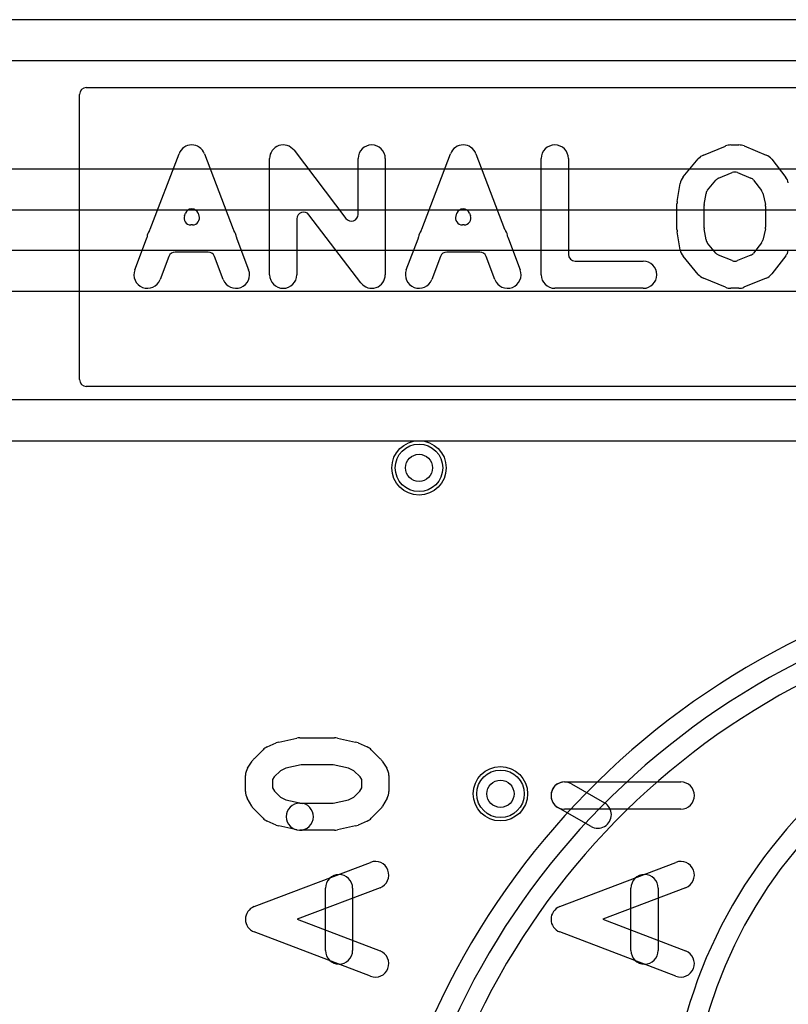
# Model space of a CAD drawing. Extents: x 0 to 57.1, y 0 to 59.8.
# Tile 11 of 45: x 37.1 to 42.7, y 12.4 to 19.7. Entities that reach past the tile are written whole.
import ezdxf

# ---------------------------------------------------------------- set-up
doc = ezdxf.new("R2010")
doc.units = 0
for name, color, linetype in [('Hole', 1, 'CONTINUOUS'), ('L1', 3, 'CONTINUOUS'), ('L2', 3, 'CONTINUOUS'), ('L3', 3, 'CONTINUOUS'), ('L4', 3, 'CONTINUOUS'), ('PartsSilk-A', 221, 'CONTINUOUS'), ('Resist-A', 2, 'CONTINUOUS'), ('Resist-B', 2, 'CONTINUOUS'), ('Silk-A', 140, 'CONTINUOUS')]:
    doc.layers.add(name, color=color, linetype=linetype)

msp = doc.modelspace()

# ---------------------------------------------------------------- linework, layer by layer
at = {"layer": 'Hole'}
for centre in [(40, 16.4), (40.6, 14)]:
    msp.add_circle(centre, 0.1, dxfattribs=at)
at = {"layer": 'L1'}
for p, q in [((45.2, 19.70004), (29.1, 19.70004)), ((29.1, 19.4), (45.2, 19.4)), ((45.2, 18.6), (29.1, 18.6)), ((29.82503, 18.29996), (45.2, 18.29996)), ((51.9, 18.00004), (30.7, 18.00004)), ((30.7, 17.7), (51.9, 17.7)), ((51.9, 16.9), (30.7, 16.9)), ((31.2, 16.59996), (51.9, 16.59996))]:
    msp.add_line(p, q, dxfattribs=at)
for centre in [(40, 16.4), (40.6, 14)]:
    msp.add_circle(centre, 0.2, dxfattribs=at)
for centre, radius, start, end in [((45.32126, 9.99999), 5.72505, 90.0001, 164.999913), ((45.32125, 10), 5.575, 90, 165.000042), ((45.32125, 10), 5.425, 90, 165.00004), ((45.41, 11.4), 3.575, 90, 180), ((45.41, 11.4), 3.425, 90, 180)]:
    msp.add_arc(centre, radius, start, end, dxfattribs=at)
at = {"layer": 'L2'}
for centre in [(40, 16.4), (40.6, 14)]:
    msp.add_circle(centre, 0.2, dxfattribs=at)
at = {"layer": 'L3'}
for centre in [(40, 16.4), (40.6, 14)]:
    msp.add_circle(centre, 0.2, dxfattribs=at)
at = {"layer": 'L4'}
for centre in [(40, 16.4), (40.6, 14)]:
    msp.add_circle(centre, 0.2, dxfattribs=at)
at = {"layer": 'PartsSilk-A'}
for p, q in [((37.5, 17.05), (37.5, 19.15)), ((37.55, 19.2), (47.25, 19.2)), ((42.2963, 18.77778), (42.35556, 18.77778)), ((38.02107, 18.15842), (38.23248, 18.71338)), ((38.41938, 18.71338), (38.63079, 18.15843)), ((39.07954, 18.73838), (39.46208, 18.2363)), ((40.02107, 18.15842), (40.23248, 18.71338)), ((40.41938, 18.71338), (40.63079, 18.15843)), ((42.09547, 18.70366), (42.25746, 18.76993)), ((42.39398, 18.7701), (42.55639, 18.70366)), ((38.9, 17.82222), (38.9, 18.67778)), ((39.55185, 18.26661), (39.55185, 18.67778)), ((39.75185, 18.67778), (39.75185, 17.82222)), ((40.9, 17.82222), (40.9, 18.67778)), ((41.1, 18.67778), (41.1, 17.97222)), ((41.9454, 18.5418), (42.05651, 18.67513)), ((42.59746, 18.6725), (42.70116, 18.53917)), ((42.20573, 18.53269), (42.30685, 18.57406)), ((42.32578, 18.57778), (42.32606, 18.57778)), ((42.34499, 18.57406), (42.44362, 18.53371)), ((41.90136, 18.36088), (41.92358, 18.49422)), ((42.12508, 18.44501), (42.18626, 18.51842)), ((42.46415, 18.51813), (42.52258, 18.44302)), ((42.10068, 18.34024), (42.11417, 18.42122)), ((42.53192, 18.42316), (42.55066, 18.33882)), ((41.9, 18.15556), (41.9, 18.34444)), ((38.27253, 18.25669), (38.27921, 18.27422)), ((38.37266, 18.27422), (38.37934, 18.25669)), ((40.27253, 18.25669), (40.27921, 18.27422)), ((40.37266, 18.27422), (40.37934, 18.25669)), ((42.1, 18.16798), (42.1, 18.33202)), ((42.55185, 18.32797), (42.55185, 18.17203)), ((39.1, 18.23339), (39.1, 17.82222)), ((39.57231, 17.76162), (39.18977, 18.2637)), ((38.33261, 18.18889), (38.31925, 18.18889)), ((40.33261, 18.18889), (40.31925, 18.18889)), ((41.92358, 18.00578), (41.90136, 18.13912)), ((42.11417, 18.07879), (42.10068, 18.15976)), ((42.55066, 18.16118), (42.53192, 18.07684)), ((37.90655, 17.85782), (37.99387, 18.08702)), ((38.65799, 18.08699), (38.7453, 17.85782)), ((39.90655, 17.85782), (39.99387, 18.08702)), ((40.65799, 18.08699), (40.7453, 17.85782)), ((42.18626, 17.98158), (42.12508, 18.05499)), ((42.52258, 18.05698), (42.46415, 17.98187)), ((38.44689, 17.98889), (38.20497, 17.98889)), ((40.44689, 17.98889), (40.20497, 17.98889)), ((38.15824, 17.95669), (38.09345, 17.78662)), ((38.5584, 17.78662), (38.49362, 17.95669)), ((40.15824, 17.95669), (40.09345, 17.78662)), ((40.5584, 17.78662), (40.49362, 17.95669)), ((41.15, 17.92222), (41.65185, 17.92222)), ((42.05651, 17.82487), (41.9454, 17.9582)), ((42.30686, 17.92594), (42.20574, 17.96731)), ((42.32607, 17.92222), (42.32579, 17.92222)), ((42.44362, 17.96629), (42.345, 17.92594)), ((42.70116, 17.96083), (42.59746, 17.8275)), ((42.25844, 17.72967), (42.09547, 17.79634)), ((42.55639, 17.79634), (42.39343, 17.72967)), ((41.65185, 17.72222), (41, 17.72222)), ((42.35556, 17.72222), (42.2963, 17.72222)), ((47.25, 17), (37.55, 17)), ((38.88161, 14.34508), (38.94828, 14.37471)), ((38.9672, 14.38095), (39.10053, 14.41058)), ((39.12222, 14.41296), (39.37778, 14.41296)), ((39.39947, 14.41058), (39.5328, 14.38095)), ((39.55172, 14.37471), (39.61839, 14.34508)), ((38.78485, 14.25775), (38.85151, 14.32441)), ((39.64849, 14.32441), (39.71515, 14.25775)), ((38.73811, 14.18927), (38.77145, 14.24112)), ((39.1332, 14.21296), (39.02036, 14.18788)), ((39.3668, 14.21296), (39.1332, 14.21296)), ((39.47964, 14.18788), (39.3668, 14.21296)), ((39.72855, 14.24112), (39.76189, 14.18927)), ((38.9798, 14.16986), (38.93386, 14.12392)), ((39.02036, 14.18788), (38.9798, 14.16986)), ((39.5202, 14.16986), (39.47964, 14.18788)), ((39.56614, 14.12392), (39.5202, 14.16986)), ((38.72222, 14.01667), (38.72222, 14.13519)), ((38.93386, 14.12392), (38.92222, 14.10581)), ((38.92222, 14.10581), (38.92222, 14.04287)), ((39.57778, 14.10581), (39.56614, 14.12392)), ((39.57778, 14.04287), (39.57778, 14.10581)), ((39.77778, 14.13519), (39.77778, 14.01667)), ((41.07222, 14.08704), (41.92778, 14.08704)), ((41.12212, 14.0737), (41.36657, 13.93296)), ((38.92222, 14.04287), (38.93598, 14.01841)), ((38.93598, 14.01841), (38.9798, 13.97458)), ((39.5202, 13.97458), (39.56402, 14.01841)), ((39.56402, 14.01841), (39.57778, 14.04287)), ((38.76841, 13.90838), (38.73507, 13.96764)), ((38.9798, 13.97458), (39.02036, 13.95656)), ((39.02036, 13.95656), (39.14391, 13.9291)), ((39.12222, 13.93148), (39.3668, 13.93148)), ((39.3668, 13.93148), (39.47964, 13.95656)), ((39.47964, 13.95656), (39.5202, 13.97458)), ((39.76493, 13.96764), (39.73159, 13.90838)), ((38.8515, 13.82003), (38.78484, 13.8867)), ((39.71516, 13.8867), (39.6485, 13.82003)), ((41.26677, 13.75964), (41.02232, 13.90038)), ((41.92778, 13.88704), (41.07222, 13.88704)), ((38.94828, 13.76973), (38.88161, 13.79936)), ((39.61839, 13.79936), (39.55172, 13.76973)), ((39.10053, 13.73386), (38.9672, 13.76349)), ((39.37778, 13.73148), (39.12222, 13.73148)), ((39.5328, 13.76349), (39.39947, 13.73386)), ((38.78662, 13.16938), (39.64218, 13.4953)), ((41.03662, 13.16938), (41.89218, 13.4953)), ((39.71338, 13.3084), (39.10312, 13.07593)), ((39.31111, 12.8463), (39.31111, 13.30556)), ((39.51111, 13.30556), (39.51111, 12.8463)), ((41.96338, 13.3084), (41.35312, 13.07593)), ((41.56111, 12.8463), (41.56111, 13.30556)), ((41.76111, 13.30556), (41.76111, 12.8463)), ((39.10312, 13.07593), (39.71338, 12.84345)), ((41.35312, 13.07593), (41.96338, 12.84345)), ((39.64218, 12.65655), (38.78662, 12.98248)), ((41.89218, 12.65655), (41.03662, 12.98248))]:
    msp.add_line(p, q, dxfattribs=at)
for centre, radius, start, end in [((37.55, 19.15), 0.05, 90, 180), ((38.32593, 18.67778), 0.1, 20.854458, 159.145542), ((39, 18.67778), 0.1, 37.30308, 180), ((39.65185, 18.67778), 0.1, 0, 180), ((40.32593, 18.67778), 0.1, 20.854458, 159.145542), ((41, 18.67778), 0.1, 0, 180), ((42.2963, 18.67778), 0.1, 90, 112.649394), ((42.35556, 18.67778), 0.1, 67.522939, 90), ((42.23853, 18.81621), 0.05, -67.753869, -67.343112), ((42.41291, 18.81638), 0.05, -112.482355, -112.246131), ((42.13333, 18.61111), 0.1, 112.2483, 140.192962), ((42.51852, 18.61111), 0.1, 37.871466, 67.746396), ((42.32578, 18.52778), 0.05, 90, 112.249024), ((42.32606, 18.52778), 0.05, 67.753869, 90), ((42.02222, 18.47778), 0.1, 140.192962, 170.537678), ((42.22467, 18.48641), 0.05, 112.256736, 140.195108), ((42.42469, 18.48743), 0.05, 37.883025, 67.749569), ((42.62222, 18.47778), 0.1, 12.526943, 37.871466), ((42.16349, 18.413), 0.05, 140.192962, 170.540632), ((42.48311, 18.41232), 0.05, 12.52135, 37.876873), ((42, 18.34444), 0.1, 170.537678, 180), ((38.32594, 18.25642), 0.05, 20.856498, 159.147581), ((39.15, 18.23339), 0.05, 37.312195, 180), ((40.32594, 18.25642), 0.05, 20.856498, 159.147581), ((42.15, 18.33202), 0.05, 170.537678, 180), ((42.50185, 18.32798), 0.05, -0.011459, 12.526779), ((38.31925, 18.23889), 0.05, 159.143502, -90), ((38.33261, 18.23889), 0.05, -90, 20.850549), ((39.50185, 18.2666), 0.05, -142.695745, 0.011459), ((40.31925, 18.23889), 0.05, 159.143502, -90), ((40.33261, 18.23889), 0.05, -90, 20.850549), ((38.0963, 18.08889), 0.1, 144.39305, 173.903419), ((37.97435, 18.17622), 0.05, -35.60695, -20.856498), ((38.67751, 18.17623), 0.05, -159.143502, -144.39305), ((38.55556, 18.08889), 0.1, 6.084578, 35.611608), ((40.0963, 18.08889), 0.1, 144.39305, 173.903419), ((39.97435, 18.17622), 0.05, -35.60695, -20.856498), ((40.67751, 18.17623), 0.05, -159.143502, -144.39305), ((40.55556, 18.08889), 0.1, 6.084578, 35.611608), ((42, 18.15556), 0.1, 180, -170.537678), ((42.15, 18.16798), 0.05, 180, -170.540955), ((42.50185, 18.17203), 0.05, -12.532536, 0), ((37.94715, 18.10482), 0.05, -20.856498, -6.095972), ((38.70471, 18.10479), 0.05, -173.914207, -159.143502), ((39.94715, 18.10482), 0.05, -20.856498, -6.095972), ((40.70471, 18.10479), 0.05, -173.914207, -159.143502), ((42.16349, 18.087), 0.05, -170.548981, -140.193757), ((42.48311, 18.08769), 0.05, -37.885032, -12.527535), ((38.20496, 17.93889), 0.05, 89.988541, 159.143502), ((38.4469, 17.93889), 0.05, 20.853162, 90.011459), ((40.20496, 17.93889), 0.05, 89.988541, 159.143502), ((40.4469, 17.93889), 0.05, 20.853162, 90.011459), ((42.02222, 18.02222), 0.1, -170.537678, -140.192962), ((42.22467, 18.01359), 0.05, -140.192962, -112.249024), ((42.42468, 18.01257), 0.05, -67.743264, -37.879615), ((42.62222, 18.02222), 0.1, -37.871466, -12.526943), ((41.15, 17.97222), 0.05, 180, -90), ((41.65185, 17.82222), 0.1, -90, 90), ((42.32579, 17.97222), 0.05, -112.246131, -90), ((42.32607, 17.97222), 0.05, -90, -67.749734), ((38, 17.82222), 0.1, 159.145542, -20.854458), ((38.65185, 17.82222), 0.1, -159.145542, 20.854458), ((40, 17.82222), 0.1, 159.145542, -20.854458), ((40.65185, 17.82222), 0.1, -159.145542, 20.854458), ((39, 17.82222), 0.1, 180, 0), ((39.65185, 17.82222), 0.1, -142.69692, 0), ((41, 17.82222), 0.1, 180, -90), ((42.13333, 17.88889), 0.1, -140.192962, -112.248301), ((42.51852, 17.88889), 0.1, -67.746396, -37.871466), ((42.2963, 17.82222), 0.1, -112.2483, -90), ((42.35556, 17.82222), 0.1, -90, -67.746396), ((37.55, 17.05), 0.05, 180, -90), ((38.98889, 14.28333), 0.1, 102.526943, 113.960744), ((39.12222, 14.31296), 0.1, 90, 102.526943), ((39.37778, 14.31296), 0.1, 77.473057, 90), ((39.51111, 14.28333), 0.1, 66.039256, 77.473057), ((38.92222, 14.2537), 0.1, 113.960744, 135), ((39.57778, 14.2537), 0.1, 45, 66.039256), ((38.85556, 14.18704), 0.1, 135, 147.260298), ((39.64444, 14.18704), 0.1, 32.739702, 45), ((38.82222, 14.13519), 0.1, 147.260298, 180), ((39.67778, 14.13519), 0.1, 0, 32.739702), ((41.07222, 13.98704), 0.1, 60.066081, -119.930818), ((41.07222, 13.98704), 0.1, 90, -90), ((41.92778, 13.98704), 0.1, -90, 90), ((38.82222, 14.01667), 0.1, 180, -150.638189), ((39.67778, 14.01667), 0.1, -29.361811, 0), ((39.12222, 13.83148), 0.1, 90, -90), ((39.12222, 13.83148), 0.1, -102.526943, 77.470737), ((41.31667, 13.8463), 0.1, -119.933919, 60.069182), ((38.85556, 13.95741), 0.1, -150.638189, -135.004051), ((39.64444, 13.95741), 0.1, -44.995949, -29.361811), ((38.92222, 13.89074), 0.1, -135.004051, -113.960744), ((39.57778, 13.89074), 0.1, -66.039256, -44.995949), ((38.98889, 13.86111), 0.1, -113.960744, -102.526943), ((39.37778, 13.83148), 0.1, -90, -77.473057), ((39.51111, 13.86111), 0.1, -77.473057, -66.039256), ((39.67778, 13.40185), 0.1, -69.145542, 110.854012), ((41.92778, 13.40185), 0.1, -69.145542, 110.854012), ((39.41111, 13.30556), 0.1, 0, 180), ((41.66111, 13.30556), 0.1, 0, 180), ((38.82222, 13.07593), 0.1, 110.854458, -110.854597), ((41.07222, 13.07593), 0.1, 110.854458, -110.854597), ((39.41111, 12.8463), 0.1, 180, 0), ((39.67778, 12.75), 0.1, -110.854458, 69.145403), ((41.66111, 12.8463), 0.1, 180, 0), ((41.92778, 12.75), 0.1, -110.854458, 69.145403)]:
    msp.add_arc(centre, radius, start, end, dxfattribs=at)
at = {"layer": 'Resist-A'}
for centre in [(40, 16.4), (40.6, 14)]:
    msp.add_circle(centre, 0.175, dxfattribs=at)
at = {"layer": 'Resist-B'}
for centre in [(40, 16.4), (40.6, 14)]:
    msp.add_circle(centre, 0.175, dxfattribs=at)
at = {"layer": 'Silk-A'}
for p, q in [((37.5, 17.05), (37.5, 19.15)), ((37.55, 19.2), (47.25, 19.2)), ((42.2963, 18.77778), (42.35556, 18.77778)), ((38.02107, 18.15842), (38.23248, 18.71338)), ((38.41938, 18.71338), (38.63079, 18.15843)), ((39.07954, 18.73838), (39.46208, 18.2363)), ((40.02107, 18.15842), (40.23248, 18.71338)), ((40.41938, 18.71338), (40.63079, 18.15843)), ((42.09547, 18.70366), (42.25746, 18.76993)), ((42.39398, 18.7701), (42.55639, 18.70366)), ((38.9, 17.82222), (38.9, 18.67778)), ((39.55185, 18.26661), (39.55185, 18.67778)), ((39.75185, 18.67778), (39.75185, 17.82222)), ((40.9, 17.82222), (40.9, 18.67778)), ((41.1, 18.67778), (41.1, 17.97222)), ((41.9454, 18.5418), (42.05651, 18.67513)), ((42.59746, 18.6725), (42.70116, 18.53917)), ((42.20573, 18.53269), (42.30685, 18.57406)), ((42.32578, 18.57778), (42.32606, 18.57778)), ((42.34499, 18.57406), (42.44362, 18.53371)), ((41.90136, 18.36088), (41.92358, 18.49422)), ((42.12508, 18.44501), (42.18626, 18.51842)), ((42.46415, 18.51813), (42.52258, 18.44302)), ((42.10068, 18.34024), (42.11417, 18.42122)), ((42.53192, 18.42316), (42.55066, 18.33882)), ((41.9, 18.15556), (41.9, 18.34444)), ((38.27253, 18.25669), (38.27921, 18.27422)), ((38.37266, 18.27422), (38.37934, 18.25669)), ((40.27253, 18.25669), (40.27921, 18.27422)), ((40.37266, 18.27422), (40.37934, 18.25669)), ((42.1, 18.16798), (42.1, 18.33202)), ((42.55185, 18.32797), (42.55185, 18.17203)), ((39.1, 18.23339), (39.1, 17.82222)), ((39.57231, 17.76162), (39.18977, 18.2637)), ((38.33261, 18.18889), (38.31925, 18.18889)), ((40.33261, 18.18889), (40.31925, 18.18889)), ((41.92358, 18.00578), (41.90136, 18.13912)), ((42.11417, 18.07879), (42.10068, 18.15976)), ((42.55066, 18.16118), (42.53192, 18.07684)), ((37.90655, 17.85782), (37.99387, 18.08702)), ((38.65799, 18.08699), (38.7453, 17.85782)), ((39.90655, 17.85782), (39.99387, 18.08702)), ((40.65799, 18.08699), (40.7453, 17.85782)), ((42.18626, 17.98158), (42.12508, 18.05499)), ((42.52258, 18.05698), (42.46415, 17.98187)), ((38.44689, 17.98889), (38.20497, 17.98889)), ((40.44689, 17.98889), (40.20497, 17.98889)), ((38.15824, 17.95669), (38.09345, 17.78662)), ((38.5584, 17.78662), (38.49362, 17.95669)), ((40.15824, 17.95669), (40.09345, 17.78662)), ((40.5584, 17.78662), (40.49362, 17.95669)), ((41.15, 17.92222), (41.65185, 17.92222)), ((42.05651, 17.82487), (41.9454, 17.9582)), ((42.30686, 17.92594), (42.20574, 17.96731)), ((42.32607, 17.92222), (42.32579, 17.92222)), ((42.44362, 17.96629), (42.345, 17.92594)), ((42.70116, 17.96083), (42.59746, 17.8275)), ((42.25844, 17.72967), (42.09547, 17.79634)), ((42.55639, 17.79634), (42.39343, 17.72967)), ((41.65185, 17.72222), (41, 17.72222)), ((42.35556, 17.72222), (42.2963, 17.72222)), ((47.25, 17), (37.55, 17)), ((38.88161, 14.34508), (38.94828, 14.37471)), ((38.9672, 14.38095), (39.10053, 14.41058)), ((39.12222, 14.41296), (39.37778, 14.41296)), ((39.39947, 14.41058), (39.5328, 14.38095)), ((39.55172, 14.37471), (39.61839, 14.34508)), ((38.78485, 14.25775), (38.85151, 14.32441)), ((39.64849, 14.32441), (39.71515, 14.25775)), ((38.73811, 14.18927), (38.77145, 14.24112)), ((39.1332, 14.21296), (39.02036, 14.18788)), ((39.3668, 14.21296), (39.1332, 14.21296)), ((39.47964, 14.18788), (39.3668, 14.21296)), ((39.72855, 14.24112), (39.76189, 14.18927)), ((38.9798, 14.16986), (38.93386, 14.12392)), ((39.02036, 14.18788), (38.9798, 14.16986)), ((39.5202, 14.16986), (39.47964, 14.18788)), ((39.56614, 14.12392), (39.5202, 14.16986)), ((38.72222, 14.01667), (38.72222, 14.13519)), ((38.93386, 14.12392), (38.92222, 14.10581)), ((38.92222, 14.10581), (38.92222, 14.04287)), ((39.57778, 14.10581), (39.56614, 14.12392)), ((39.57778, 14.04287), (39.57778, 14.10581)), ((39.77778, 14.13519), (39.77778, 14.01667)), ((41.07222, 14.08704), (41.92778, 14.08704)), ((41.12212, 14.0737), (41.36657, 13.93296)), ((38.92222, 14.04287), (38.93598, 14.01841)), ((38.93598, 14.01841), (38.9798, 13.97458)), ((39.5202, 13.97458), (39.56402, 14.01841)), ((39.56402, 14.01841), (39.57778, 14.04287)), ((38.76841, 13.90838), (38.73507, 13.96764)), ((38.9798, 13.97458), (39.02036, 13.95656)), ((39.02036, 13.95656), (39.14391, 13.9291)), ((39.12222, 13.93148), (39.3668, 13.93148)), ((39.3668, 13.93148), (39.47964, 13.95656)), ((39.47964, 13.95656), (39.5202, 13.97458)), ((39.76493, 13.96764), (39.73159, 13.90838)), ((38.8515, 13.82003), (38.78484, 13.8867)), ((39.71516, 13.8867), (39.6485, 13.82003)), ((41.26677, 13.75964), (41.02232, 13.90038)), ((41.92778, 13.88704), (41.07222, 13.88704)), ((38.94828, 13.76973), (38.88161, 13.79936)), ((39.61839, 13.79936), (39.55172, 13.76973)), ((39.10053, 13.73386), (38.9672, 13.76349)), ((39.37778, 13.73148), (39.12222, 13.73148)), ((39.5328, 13.76349), (39.39947, 13.73386)), ((38.78662, 13.16938), (39.64218, 13.4953)), ((41.03662, 13.16938), (41.89218, 13.4953)), ((39.71338, 13.3084), (39.10312, 13.07593)), ((39.31111, 12.8463), (39.31111, 13.30556)), ((39.51111, 13.30556), (39.51111, 12.8463)), ((41.96338, 13.3084), (41.35312, 13.07593)), ((41.56111, 12.8463), (41.56111, 13.30556)), ((41.76111, 13.30556), (41.76111, 12.8463)), ((39.10312, 13.07593), (39.71338, 12.84345)), ((41.35312, 13.07593), (41.96338, 12.84345)), ((39.64218, 12.65655), (38.78662, 12.98248)), ((41.89218, 12.65655), (41.03662, 12.98248))]:
    msp.add_line(p, q, dxfattribs=at)
for centre, radius, start, end in [((37.55, 19.15), 0.05, 90, 180), ((38.32593, 18.67778), 0.1, 20.854458, 159.145542), ((39, 18.67778), 0.1, 37.30308, 180), ((39.65185, 18.67778), 0.1, 0, 180), ((40.32593, 18.67778), 0.1, 20.854458, 159.145542), ((41, 18.67778), 0.1, 0, 180), ((42.2963, 18.67778), 0.1, 90, 112.649394), ((42.35556, 18.67778), 0.1, 67.522939, 90), ((42.23853, 18.81621), 0.05, -67.753869, -67.343112), ((42.41291, 18.81638), 0.05, -112.482355, -112.246131), ((42.13333, 18.61111), 0.1, 112.2483, 140.192962), ((42.51852, 18.61111), 0.1, 37.871466, 67.746396), ((42.32578, 18.52778), 0.05, 90, 112.249024), ((42.32606, 18.52778), 0.05, 67.753869, 90), ((42.02222, 18.47778), 0.1, 140.192962, 170.537678), ((42.22467, 18.48641), 0.05, 112.256736, 140.195108), ((42.42469, 18.48743), 0.05, 37.883025, 67.749569), ((42.62222, 18.47778), 0.1, 12.526943, 37.871466), ((42.16349, 18.413), 0.05, 140.192962, 170.540632), ((42.48311, 18.41232), 0.05, 12.52135, 37.876873), ((42, 18.34444), 0.1, 170.537678, 180), ((38.32594, 18.25642), 0.05, 20.856498, 159.147581), ((39.15, 18.23339), 0.05, 37.312195, 180), ((40.32594, 18.25642), 0.05, 20.856498, 159.147581), ((42.15, 18.33202), 0.05, 170.537678, 180), ((42.50185, 18.32798), 0.05, -0.011459, 12.526779), ((38.31925, 18.23889), 0.05, 159.143502, -90), ((38.33261, 18.23889), 0.05, -90, 20.850549), ((39.50185, 18.2666), 0.05, -142.695745, 0.011459), ((40.31925, 18.23889), 0.05, 159.143502, -90), ((40.33261, 18.23889), 0.05, -90, 20.850549), ((38.0963, 18.08889), 0.1, 144.39305, 173.903419), ((37.97435, 18.17622), 0.05, -35.60695, -20.856498), ((38.67751, 18.17623), 0.05, -159.143502, -144.39305), ((38.55556, 18.08889), 0.1, 6.084578, 35.611608), ((40.0963, 18.08889), 0.1, 144.39305, 173.903419), ((39.97435, 18.17622), 0.05, -35.60695, -20.856498), ((40.67751, 18.17623), 0.05, -159.143502, -144.39305), ((40.55556, 18.08889), 0.1, 6.084578, 35.611608), ((42, 18.15556), 0.1, 180, -170.537678), ((42.15, 18.16798), 0.05, 180, -170.540955), ((42.50185, 18.17203), 0.05, -12.532536, 0), ((37.94715, 18.10482), 0.05, -20.856498, -6.095972), ((38.70471, 18.10479), 0.05, -173.914207, -159.143502), ((39.94715, 18.10482), 0.05, -20.856498, -6.095972), ((40.70471, 18.10479), 0.05, -173.914207, -159.143502), ((42.16349, 18.087), 0.05, -170.548981, -140.193757), ((42.48311, 18.08769), 0.05, -37.885032, -12.527535), ((38.20496, 17.93889), 0.05, 89.988541, 159.143502), ((38.4469, 17.93889), 0.05, 20.853162, 90.011459), ((40.20496, 17.93889), 0.05, 89.988541, 159.143502), ((40.4469, 17.93889), 0.05, 20.853162, 90.011459), ((42.02222, 18.02222), 0.1, -170.537678, -140.192962), ((42.22467, 18.01359), 0.05, -140.192962, -112.249024), ((42.42468, 18.01257), 0.05, -67.743264, -37.879615), ((42.62222, 18.02222), 0.1, -37.871466, -12.526943), ((41.15, 17.97222), 0.05, 180, -90), ((41.65185, 17.82222), 0.1, -90, 90), ((42.32579, 17.97222), 0.05, -112.246131, -90), ((42.32607, 17.97222), 0.05, -90, -67.749734), ((38, 17.82222), 0.1, 159.145542, -20.854458), ((38.65185, 17.82222), 0.1, -159.145542, 20.854458), ((40, 17.82222), 0.1, 159.145542, -20.854458), ((40.65185, 17.82222), 0.1, -159.145542, 20.854458), ((39, 17.82222), 0.1, 180, 0), ((39.65185, 17.82222), 0.1, -142.69692, 0), ((41, 17.82222), 0.1, 180, -90), ((42.13333, 17.88889), 0.1, -140.192962, -112.248301), ((42.51852, 17.88889), 0.1, -67.746396, -37.871466), ((42.2963, 17.82222), 0.1, -112.2483, -90), ((42.35556, 17.82222), 0.1, -90, -67.746396), ((37.55, 17.05), 0.05, 180, -90), ((38.98889, 14.28333), 0.1, 102.526943, 113.960744), ((39.12222, 14.31296), 0.1, 90, 102.526943), ((39.37778, 14.31296), 0.1, 77.473057, 90), ((39.51111, 14.28333), 0.1, 66.039256, 77.473057), ((38.92222, 14.2537), 0.1, 113.960744, 135), ((39.57778, 14.2537), 0.1, 45, 66.039256), ((38.85556, 14.18704), 0.1, 135, 147.260298), ((39.64444, 14.18704), 0.1, 32.739702, 45), ((38.82222, 14.13519), 0.1, 147.260298, 180), ((39.67778, 14.13519), 0.1, 0, 32.739702), ((41.07222, 13.98704), 0.1, 60.066081, -119.930818), ((41.07222, 13.98704), 0.1, 90, -90), ((41.92778, 13.98704), 0.1, -90, 90), ((38.82222, 14.01667), 0.1, 180, -150.638189), ((39.67778, 14.01667), 0.1, -29.361811, 0), ((39.12222, 13.83148), 0.1, 90, -90), ((39.12222, 13.83148), 0.1, -102.526943, 77.470737), ((41.31667, 13.8463), 0.1, -119.933919, 60.069182), ((38.85556, 13.95741), 0.1, -150.638189, -135.004051), ((39.64444, 13.95741), 0.1, -44.995949, -29.361811), ((38.92222, 13.89074), 0.1, -135.004051, -113.960744), ((39.57778, 13.89074), 0.1, -66.039256, -44.995949), ((38.98889, 13.86111), 0.1, -113.960744, -102.526943), ((39.37778, 13.83148), 0.1, -90, -77.473057), ((39.51111, 13.86111), 0.1, -77.473057, -66.039256), ((39.67778, 13.40185), 0.1, -69.145542, 110.854012), ((41.92778, 13.40185), 0.1, -69.145542, 110.854012), ((39.41111, 13.30556), 0.1, 0, 180), ((41.66111, 13.30556), 0.1, 0, 180), ((38.82222, 13.07593), 0.1, 110.854458, -110.854597), ((41.07222, 13.07593), 0.1, 110.854458, -110.854597), ((39.41111, 12.8463), 0.1, 180, 0), ((39.67778, 12.75), 0.1, -110.854458, 69.145403), ((41.66111, 12.8463), 0.1, 180, 0), ((41.92778, 12.75), 0.1, -110.854458, 69.145403)]:
    msp.add_arc(centre, radius, start, end, dxfattribs=at)

doc.saveas('drawing.dxf')
